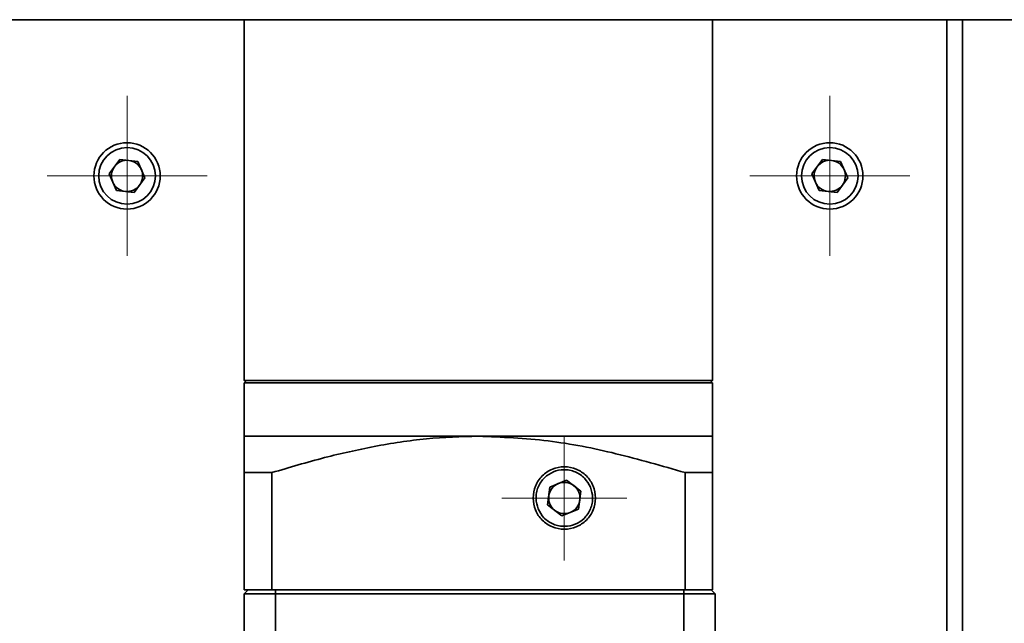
# Model space of a CAD drawing. Header units: millimetres. Extents: x -594 to 594, y -420 to 420.
# Tile 19 of 64: x -170 to -107, y -93 to -54. Entities that reach past the tile are written whole.
import ezdxf

# ---------------------------------------------------------------- set-up
doc = ezdxf.new("R2010")
doc.units = ezdxf.units.MM
doc.linetypes.add('点画线', pattern=[18, 12, -2, 2, -2])
doc.layers.add('中心线层', color=1, linetype='点画线', lineweight=18)
doc.layers.add('几何体', color=7, linetype='Continuous', lineweight=35)

msp = doc.modelspace()

# ---------------------------------------------------------------- linework, layer by layer
at = {"layer": '中心线层'}
for p, q in [((-162.695, -69.349), (-162.695, -59.099)), ((-117.695, -69.349), (-117.695, -59.099)), ((-167.82, -64.224), (-157.57, -64.224)), ((-167.82, -64.224), (-157.57, -64.224)), ((-122.82, -64.224), (-112.57, -64.224)), ((-134.695, -88.849), (-134.695, -80.849)), ((-138.695, -84.849), (-130.695, -84.849))]:
    msp.add_line(p, q, dxfattribs=at)
at = {"layer": '几何体'}
for p, q in [((-445.195, -54.224), (-60.195, -54.224)), ((-155.195, -54.224), (-155.195, -77.324)), ((-125.195, -77.324), (-125.195, -54.224)), ((-110.195, -54.224), (-110.195, -264.224)), ((-109.195, -264.224), (-109.195, -54.224)), ((-163.843, -64.098), (-163.16, -63.167)), ((-163.16, -63.167), (-162.012, -63.293)), ((-162.012, -63.293), (-161.547, -64.35)), ((-118.843, -64.098), (-118.16, -63.167)), ((-118.16, -63.167), (-117.012, -63.293)), ((-117.012, -63.293), (-116.547, -64.35)), ((-163.378, -65.155), (-163.843, -64.098)), ((-118.378, -65.155), (-118.843, -64.098)), ((-161.547, -64.35), (-162.23, -65.281)), ((-116.547, -64.35), (-117.23, -65.281)), ((-162.23, -65.281), (-163.378, -65.155)), ((-117.23, -65.281), (-118.378, -65.155)), ((-155.195, -77.324), (-155.045, -77.474)), ((-155.195, -77.324), (-141.502, -77.324)), ((-155.195, -77.474), (-155.195, -80.893)), ((-155.195, -77.474), (-140.195, -77.474)), ((-141.502, -77.324), (-125.195, -77.324)), ((-140.195, -77.474), (-125.195, -77.474)), ((-125.345, -77.474), (-125.195, -77.324)), ((-125.195, -80.893), (-125.195, -77.474)), ((-155.195, -80.893), (-140.195, -80.893)), ((-140.195, -80.893), (-125.195, -80.893)), ((-155.195, -83.224), (-153.424, -83.224)), ((-155.195, -83.224), (-155.195, -90.724)), ((-153.424, -90.724), (-153.424, -83.224)), ((-126.966, -83.224), (-125.195, -83.224)), ((-126.966, -83.224), (-126.966, -90.724)), ((-125.195, -90.724), (-125.195, -83.224)), ((-134.545, -83.704), (-135.611, -84.147)), ((-133.628, -84.407), (-134.545, -83.704)), ((-135.611, -84.147), (-135.762, -85.291)), ((-133.779, -85.552), (-133.628, -84.407)), ((-135.762, -85.291), (-134.845, -85.994)), ((-134.845, -85.994), (-133.779, -85.552)), ((-155.195, -90.724), (-153.424, -90.724)), ((-154.941, -90.724), (-155.191, -90.974)), ((-154.941, -90.724), (-154.89, -90.724)), ((-154.861, -90.724), (-153.704, -90.724)), ((-126.966, -90.724), (-153.424, -90.724)), ((-153.191, -90.974), (-153.191, -90.724)), ((-127.041, -90.974), (-127.041, -90.724)), ((-126.966, -90.724), (-125.195, -90.724)), ((-125.291, -90.724), (-126.742, -90.724)), ((-125.041, -90.974), (-125.291, -90.724)), ((-153.191, -90.974), (-155.191, -90.974)), ((-155.191, -90.974), (-155.191, -93.974)), ((-153.191, -90.974), (-127.041, -90.974)), ((-153.191, -93.974), (-153.191, -90.974)), ((-127.041, -90.974), (-127.041, -93.974)), ((-125.041, -90.974), (-127.041, -90.974)), ((-125.041, -93.974), (-125.041, -90.974))]:
    msp.add_line(p, q, dxfattribs=at)
for centre, radius in [((-162.695, -64.224), 2.125), ((-162.695, -64.224), 1.812), ((-117.695, -64.224), 2.125), ((-117.695, -64.224), 1.812)]:
    msp.add_circle(centre, radius, dxfattribs=at)
for centre, start, end in [((-162.695, -64.224), 143.74659, 203.74659), ((-162.695, -64.224), 83.74659, 143.74659), ((-162.695, -64.224), 23.74659, 83.74659), ((-117.695, -64.224), 143.74659, 203.74659), ((-117.695, -64.224), 83.74659, 143.74659), ((-117.695, -64.224), 23.74659, 83.74659), ((-162.695, -64.224), 323.74659, 23.74659), ((-117.695, -64.224), 323.74659, 23.74659), ((-162.695, -64.224), 203.74659, 263.74659), ((-162.695, -64.224), 263.74659, 323.74659), ((-117.695, -64.224), 203.74659, 263.74659), ((-117.695, -64.224), 263.74659, 323.74659), ((-134.695, -84.849), 52.52267, 112.52267), ((-134.695, -84.849), 112.52267, 172.52267), ((-134.695, -84.849), 352.52267, 52.52267), ((-134.695, -84.849), 172.52267, 232.52267), ((-134.695, -84.849), 292.52267, 352.52267), ((-134.695, -84.849), 232.52267, 292.52267)]:
    msp.add_arc(centre, 1, start, end, dxfattribs=at)
for points, knots in [([(-155.185, -80.888), (-155.188, -80.952), (-155.194, -81.079), (-155.195, -81.96), (-155.195, -82.798), (-155.195, -83.224)], [0, 0, 0, 0, 0.775695, 1.541738, 2.336227, 2.336227, 2.336227, 2.336227]), ([(-153.424, -83.224), (-152.299, -82.891), (-150.136, -82.25), (-146.832, -81.51), (-143.544, -80.993), (-141.306, -80.923), (-140.195, -80.888)], [0, 0, 0, 0, 3.517184, 6.769485, 10.152039, 13.483213, 13.483213, 13.483213, 13.483213]), ([(-140.195, -80.888), (-138.703, -80.952), (-135.737, -81.079), (-131.316, -81.96), (-128.434, -82.798), (-126.966, -83.224)], [0, 0, 0, 0, 4.47532, 8.895894, 13.481805, 13.481805, 13.481805, 13.481805]), ([(-125.195, -83.224), (-125.195, -82.894), (-125.195, -82.258), (-125.195, -81.518), (-125.197, -80.995), (-125.202, -80.923), (-125.205, -80.888)], [0, 0, 0, 0, 0.60404, 1.162879, 1.754215, 2.336286, 2.336286, 2.336286, 2.336286]), ([(-136.369, -85.543), (-136.434, -85.324), (-136.534, -84.984), (-136.487, -84.507), (-136.381, -84.152), (-136.205, -83.823), (-135.899, -83.46), (-135.406, -83.134), (-134.828, -83.015), (-134.354, -83.055), (-133.997, -83.163), (-133.67, -83.339), (-133.3, -83.643), (-133.13, -83.954), (-133.021, -84.155)], [0, 0, 0, 0, 0.680716, 1.050953, 1.421458, 1.791695, 2.1622, 2.842916, 3.523632, 3.893869, 4.264374, 4.63461, 5.005116, 5.685832, 5.685832, 5.685832, 5.685832]), ([(-133.021, -84.155), (-132.956, -84.375), (-132.856, -84.714), (-132.902, -85.191), (-133.008, -85.547), (-133.185, -85.875), (-133.491, -86.238), (-133.984, -86.564), (-134.562, -86.683), (-135.036, -86.643), (-135.393, -86.535), (-135.72, -86.359), (-136.09, -86.055), (-136.259, -85.745), (-136.369, -85.543)], [0, 0, 0, 0, 0.680716, 1.050953, 1.421458, 1.791695, 2.1622, 2.842916, 3.523632, 3.893869, 4.264374, 4.63461, 5.005116, 5.685832, 5.685832, 5.685832, 5.685832])]:
    msp.add_open_spline(points, degree=3, knots=knots, dxfattribs=at)
for points in [[(-132.695, -84.849), (-132.725, -84.587), (-132.785, -84.064), (-133.248, -83.398), (-133.909, -82.953), (-134.695, -82.797), (-135.481, -82.953), (-136.142, -83.398), (-136.605, -84.064), (-136.665, -84.587), (-136.695, -84.849)], [(-136.695, -84.849), (-136.665, -85.111), (-136.605, -85.634), (-136.142, -86.3), (-135.481, -86.745), (-134.695, -86.901), (-133.909, -86.745), (-133.248, -86.3), (-132.785, -85.634), (-132.725, -85.111), (-132.695, -84.849)]]:
    msp.add_open_spline(points, degree=3, dxfattribs=at)

doc.saveas('drawing.dxf')
